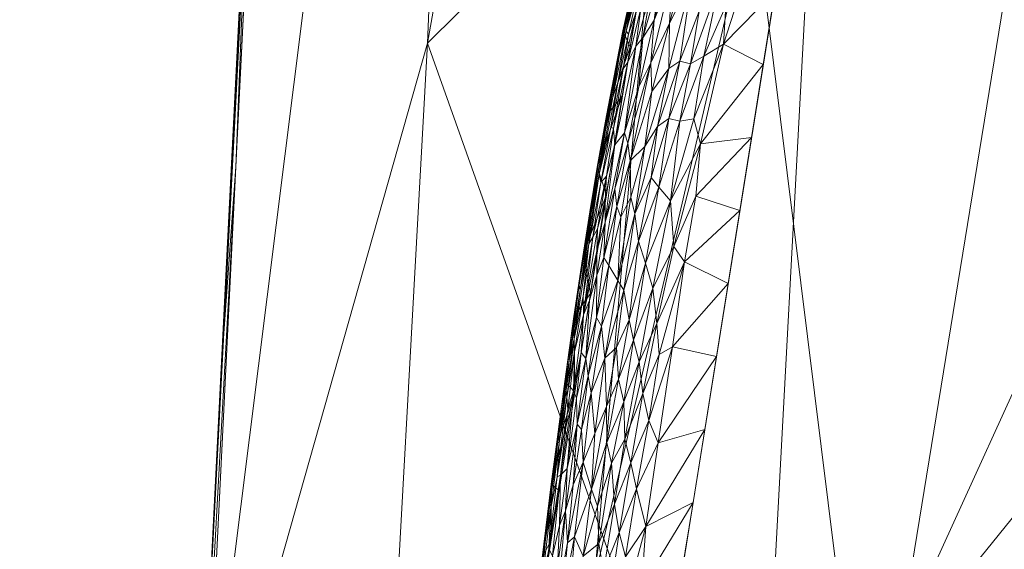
# Model space of a CAD drawing. Header units: millimetres. Extents: x -25 to 25, y -43 to 122.
# Tile 80 of 88: x -23 to -10, y 75 to 82. Entities that reach past the tile are written whole.
import ezdxf

# ---------------------------------------------------------------- set-up
doc = ezdxf.new("R2010")
doc.units = ezdxf.units.MM
doc.layers.add('A-GENM', color=13, linetype='Continuous')

# ---------------------------------------------------------------- blocks, each defined once
blk = doc.blocks.new('Model_FFAS1701-101A00BF0 - Model_FFAS1701-101A00BF0-430332-Preview')
at = {"layer": 'A-GENM', "lineweight": 9}
mesh = blk.add_polyface(dxfattribs=at)
corners = [(18.94, 100.042, 118), (18.277, 107.55, 118), (16.639, 114.112, 118), (12.931, 119.028, 118), (6.744, 121.479, 118), (0, 122, 118), (-5.204, 121.714, 118), (-9.768, 120.683, 118), (-13.812, 118.299, 118), (-16.547, 114.328, 118), (-17.913, 109.725, 118), (-18.578, 105, 118), (-18.94, 100.042, 118), (-20.931, 59.776, 118), (-22.136, 23.277, 118), (-22.404, 14.234, 118), (-22.604, 5.189, 118), (-22.168, -2.969, 118), (-20.296, -9.832, 118), (-15.022, -15.107, 118), (-7.708, -17.035, 118), (0, -17.415, 118), (10.007, -16.688, 118), (18.159, -12.877, 118), (21.952, -4.399, 118), (22.604, 5.189, 118), (22.404, 14.234, 118), (22.136, 23.277, 118), (20.936, 59.667, 118)]
mesh.append_faces([[corners[k] for k in face] for face in [(24, 21, 22, 23), (9, 6, 7, 8)]], dxfattribs={"vtx0": -1})
mesh.append_faces([[corners[k] for k in face] for face in [(25, 16, 21, 24)]], dxfattribs={"vtx0": -1, "vtx1": -1, "vtx2": -1})
mesh.append_faces([[corners[k] for k in face] for face in [(25, 15, 16), (6, 9, 10)]], dxfattribs={"vtx0": -1, "vtx2": -1})
mesh.append_faces([[corners[k] for k in face] for face in [(11, 0, 1, 5)]], dxfattribs={"vtx0": -1, "vtx2": -1, "vtx3": -1})
mesh.append_faces([[corners[k] for k in face] for face in [(15, 25, 26, 27), (0, 11, 12, 13)]], dxfattribs={"vtx0": -1, "vtx3": -1})
mesh.append_faces([[corners[k] for k in face] for face in [(20, 21, 16, 17), (14, 15, 27, 28), (28, 0, 13, 14), (4, 5, 1, 2), (10, 11, 5, 6)]], dxfattribs={"vtx1": -1, "vtx3": -1})
mesh.append_faces([[corners[k] for k in face] for face in [(2, 3, 4)]], dxfattribs={"vtx2": -1})
mesh.append_faces([[corners[k] for k in face] for face in [(17, 18, 19, 20)]], dxfattribs={"vtx3": -1})
mesh = blk.add_polyface(dxfattribs=at)
corners = [(-22.136, 23.277, 118), (-20.931, 59.776, 118), (-18.94, 100.042, 118), (-18.941, 100.042, 116.5), (-18.941, 100.042, 115), (-20.421, 71.369, 115), (-21.648, 42.685, 115), (-21.745, 39.892, 115), (-21.838, 37.088, 115.001), (-21.925, 34.294, 114.997), (-22.005, 31.51, 115.011), (-22.079, 28.71, 114.964), (-22.139, 25.939, 115.189), (-22.2, 23.146, 115), (-22.168, 23.212, 116.5), (-21.534, 41.526, 118), (-21.672, 41.324, 116.501), (-21.933, 33.179, 116.341), (-21.778, 38.523, 115.8), (-19.936, 79.909, 118), (-21.034, 57.027, 115), (-19.926, 80.947, 115), (-20.196, 75.877, 116.468), (-21.232, 50.651, 118), (-21.169, 54.471, 116.579), (-21.606, 43.506, 115.786), (-21.341, 49.856, 115), (-21.439, 47.716, 116.539), (-19.396, 90.826, 118), (-20.727, 64.691, 116.175), (-19.603, 87.624, 116.167), (-20.433, 69.842, 118), (-21.31, 51.234, 115.833), (-21.066, 57.103, 115.83), (-21.835, 32.402, 118), (-21.684, 36.964, 118), (-21.914, 33.258, 117.212), (-22.067, 27.374, 117.199), (-22.072, 27.961, 116.273), (-20.738, 64.305, 117.19), (-20.419, 71.202, 117.148), (-20.116, 77.46, 117.23), (-20.728, 64.198, 115), (-19.357, 92.295, 117.023), (-19.74, 84.93, 117.32), (-19.433, 90.495, 115), (-18.941, 100.042, 115.562)]
mesh.append_faces([[corners[k] for k in face] for face in [(14, 12, 13), (45, 46, 4)]], dxfattribs={"vtx0": -1})
mesh.append_faces([[corners[k] for k in face] for face in [(9, 18, 8), (0, 37, 14), (19, 40, 31), (2, 43, 28)]], dxfattribs={"vtx0": -1, "vtx1": -1})
mesh.append_faces([[corners[k] for k in face] for face in [(3, 30, 43), (14, 37, 38), (25, 27, 32), (23, 24, 27), (9, 17, 18), (34, 36, 37), (32, 33, 20), (18, 16, 25), (17, 16, 18), (18, 25, 7), (29, 22, 5), (40, 29, 39), (43, 44, 28), (16, 27, 25), (27, 16, 15), (32, 27, 24), (30, 21, 22), (39, 24, 1), (22, 40, 41), (30, 46, 45), (32, 24, 33), (40, 19, 41), (25, 32, 26), (24, 29, 33), (33, 29, 42), (16, 17, 36), (15, 16, 36), (38, 37, 36), (38, 36, 17), (38, 17, 10), (12, 14, 38), (40, 39, 31), (24, 39, 29), (29, 40, 22), (22, 41, 44), (30, 22, 44), (30, 44, 43), (19, 44, 41)]], dxfattribs={"vtx0": -1, "vtx1": -1, "vtx2": -1})
mesh.append_faces([[corners[k] for k in face] for face in [(18, 7, 8), (24, 23, 1), (36, 35, 15), (17, 9, 10), (39, 1, 31), (32, 20, 26), (36, 34, 35), (44, 19, 28), (29, 5, 42), (30, 3, 46)]], dxfattribs={"vtx0": -1, "vtx2": -1})
mesh.append_faces([[corners[k] for k in face] for face in [(21, 5, 22), (6, 7, 25), (0, 34, 37), (11, 12, 38), (10, 11, 38), (42, 20, 33), (15, 23, 27), (26, 6, 25), (2, 3, 43), (45, 21, 30)]], dxfattribs={"vtx1": -1, "vtx2": -1})
mesh = blk.add_polyface(dxfattribs=at)
corners = [(18.941, 100.042, 115), (20.421, 71.369, 115), (21.648, 42.685, 115), (18.875, 42.685, 105.548), (9.839, 42.685, 101.601), (0, 42.685, 100.969), (-9.839, 42.685, 101.601), (-18.875, 42.685, 105.548), (-21.648, 42.685, 115), (-20.421, 71.369, 115), (-18.941, 100.042, 115), (-14.277, 100.042, 106.555), (-4.843, 100.042, 104.332), (4.843, 100.042, 104.332), (14.277, 100.042, 106.555), (13.544, 70.118, 104.177), (-13.546, 70.116, 104.178), (4.586, 67.595, 102.482), (-4.588, 67.159, 102.457), (-16.819, 100.042, 111.157), (-17.571, 81.432, 107.628), (-18.651, 61.918, 107.037), (-20.261, 42.685, 110.274), (16.818, 100.042, 111.155), (17.572, 81.418, 107.628), (18.645, 61.913, 107.03), (20.261, 42.685, 110.274), (14.357, 42.685, 103.575), (9.56, 100.042, 105.443), (7.758, 83.008, 103.638), (2.128, 84.521, 103.339), (12.684, 86.276, 104.917), (0, 100.042, 104.332), (-14.357, 42.685, 103.575), (-9.56, 100.042, 105.443), (-7.761, 82.808, 103.627), (-12.679, 86.275, 104.915), (-2.822, 85.641, 103.421)]
mesh.append_faces([[corners[k] for k in face] for face in [(26, 1, 2)]], dxfattribs={"vtx0": -1})
mesh.append_faces([[corners[k] for k in face] for face in [(6, 18, 5), (7, 21, 33), (23, 24, 14), (32, 37, 12)]], dxfattribs={"vtx0": -1, "vtx1": -1})
mesh.append_faces([[corners[k] for k in face] for face in [(30, 13, 29), (9, 20, 21), (24, 15, 31), (35, 12, 37), (18, 35, 37), (21, 20, 16), (29, 17, 30), (25, 15, 24), (1, 26, 25), (9, 19, 20), (25, 27, 15), (9, 21, 22), (16, 18, 6), (17, 5, 18), (31, 29, 28), (23, 1, 24), (11, 36, 20), (24, 1, 25), (15, 4, 17), (15, 17, 29), (18, 30, 17), (37, 32, 30), (24, 31, 14), (29, 31, 15), (33, 21, 16), (18, 16, 35), (36, 35, 16), (35, 36, 34), (20, 36, 16), (18, 37, 30)]], dxfattribs={"vtx0": -1, "vtx1": -1, "vtx2": -1})
mesh.append_faces([[corners[k] for k in face] for face in [(21, 7, 22), (15, 27, 4), (16, 6, 33), (29, 13, 28), (36, 11, 34)]], dxfattribs={"vtx0": -1, "vtx2": -1})
mesh.append_faces([[corners[k] for k in face] for face in [(4, 5, 17), (19, 11, 20), (34, 12, 35), (3, 27, 25), (26, 3, 25), (28, 14, 31), (32, 13, 30)]], dxfattribs={"vtx1": -1, "vtx2": -1})
mesh.append_faces([[corners[k] for k in face] for face in [(23, 0, 1), (9, 10, 19), (22, 8, 9)]], dxfattribs={"vtx2": -1})
mesh = blk.add_polyface(dxfattribs=at)
corners = [(-0.218, 88.109, 153.78), (-7.526, 87.897, 153.771), (-10.994, 86.855, 153.726), (-12.997, 83.87, 153.599), (-15.307, 69.466, 152.985), (-17.529, 40.322, 151.743), (-18.303, 11.105, 150.498), (-17.896, -3.495, 149.876), (-15.012, -10.047, 149.597), (-8.306, -12.687, 149.484), (6.302, -12.909, 149.475), (13.362, -11.197, 149.548), (17.518, -5.473, 149.791), (18.184, 23.704, 151.035), (13.564, 81.937, 153.517), (10.918, 86.878, 153.727), (5.412, 88.046, 153.777)]
mesh.append_faces([[corners[k] for k in face] for face in [(12, 10, 11)]], dxfattribs={"vtx0": -1})
mesh.append_faces([[corners[k] for k in face] for face in [(1, 3, 0), (13, 6, 12)]], dxfattribs={"vtx0": -1, "vtx1": -1})
mesh.append_faces([[corners[k] for k in face] for face in [(0, 4, 14), (6, 10, 12)]], dxfattribs={"vtx0": -1, "vtx1": -1, "vtx2": -1})
mesh.append_faces([[corners[k] for k in face] for face in [(0, 3, 4), (13, 5, 6), (6, 9, 10), (5, 13, 14)]], dxfattribs={"vtx0": -1, "vtx2": -1})
mesh.append_faces([[corners[k] for k in face] for face in [(8, 9, 7)]], dxfattribs={"vtx1": -1})
mesh.append_faces([[corners[k] for k in face] for face in [(16, 0, 14), (4, 5, 14), (6, 7, 9)]], dxfattribs={"vtx1": -1, "vtx2": -1})
mesh.append_faces([[corners[k] for k in face] for face in [(1, 2, 3), (14, 15, 16)]], dxfattribs={"vtx2": -1})
mesh = blk.add_polyface(dxfattribs=at)
corners = [(-14.737, 83.376, 152.299), (-14.978, 82.411, 152.288), (-14.855, 82.87, 152.475), (-14.585, 81.681, 153.394), (-14.31, 82.218, 153.462), (-14.309, 82.727, 153.451), (-13.993, 83.286, 153.518), (-15.003, 82.2, 152.607), (-14.928, 82.423, 152.76), (-14.751, 83.208, 152.666), (-14.698, 83.193, 152.958), (-14.952, 82.186, 152.882), (-14.791, 82.629, 153.044), (-14.61, 82.372, 153.329), (-14.248, 83.346, 153.441), (-14.494, 82.956, 153.341), (-14.219, 81.829, 153.478), (-13.972, 82.164, 153.511), (-13.988, 82.848, 153.52), (-13.611, 82.381, 153.534), (-13.142, 82.97, 153.561), (-13.348, 83.207, 153.57), (-13.641, 83.366, 153.563), (-14.577, 82.954, 153.268), (-14.531, 83.419, 153.212), (-14.765, 82.479, 153.151), (-14.94, 81.862, 153.079), (-14.555, 82.271, 153.372), (-14.708, 82.245, 153.271), (-14.343, 83.598, 153.36), (-14.807, 82.108, 153.198), (-14.559, 83.586, 153.103), (-15, 81.819, 152.972), (-14.77, 83.001, 152.846), (-15.086, 81.89, 152.457), (-14.975, 81.996, 152.018), (-14.781, 83.212, 152.07), (-14.778, 81.717, 153.291), (-13.657, 82.656, 153.543), (-13.892, 81.894, 153.508), (-13.286, 82.07, 153.523)]
mesh.append_faces([[corners[k] for k in face] for face in [(35, 1, 36)]], dxfattribs={"vtx0": -1, "vtx1": -1})
mesh.append_faces([[corners[k] for k in face] for face in [(0, 1, 2), (3, 4, 5), (4, 6, 5), (7, 8, 9), (10, 11, 12), (13, 14, 15), (7, 9, 2), (16, 17, 18), (19, 20, 21), (22, 18, 17), (23, 24, 25), (25, 12, 26), (27, 5, 14), (5, 27, 3), (15, 23, 28), (6, 4, 18), (16, 18, 4), (28, 13, 15), (15, 29, 23), (30, 23, 25), (12, 24, 31), (23, 30, 28), (26, 30, 25), (25, 24, 12), (10, 12, 31), (32, 12, 11), (33, 11, 10), (8, 33, 9), (2, 1, 34), (36, 1, 0), (2, 34, 7), (37, 27, 13), (14, 13, 27), (19, 38, 39), (17, 39, 38), (22, 17, 38), (19, 21, 38), (11, 33, 8)]], dxfattribs={"vtx0": -1, "vtx1": -1, "vtx2": -1})
mesh.append_faces([[corners[k] for k in face] for face in [(40, 20, 19)]], dxfattribs={"vtx1": -1, "vtx2": -1})
mesh = blk.add_polyface(dxfattribs=at)
corners = [(14.779, 83.212, 152.07), (16.339, 73.484, 151.656), (17.293, 63.67, 151.238), (18.098, 53.842, 150.819), (18.79, 44.007, 150.399), (19.338, 34.162, 149.979), (17.283, 34.166, 145.705), (13.338, 37.112, 145.186), (8.433, 36.773, 144.945), (3.649, 34.543, 144.757), (-1.621, 34.162, 144.728), (-6.891, 34.162, 144.758), (-12.163, 34.162, 144.915), (-17.353, 34.158, 145.732), (-19.338, 34.162, 149.979), (-18.79, 44.007, 150.399), (-18.098, 53.842, 150.819), (-17.293, 63.67, 151.238), (-16.339, 73.484, 151.656), (-14.779, 83.212, 152.07), (-13.556, 83.212, 148.774), (-10.256, 83.212, 147.999), (-3.96, 83.212, 147.774), (3.958, 83.212, 147.774), (10.255, 83.212, 147.999), (13.555, 83.212, 148.774), (-12.033, 59.006, 146.507), (12.902, 60.554, 146.694), (4.929, 58.802, 146.267), (-4.236, 57.316, 146.17), (-16.335, 54.585, 147.044), (16.639, 54.94, 147.24), (-12.126, 71.729, 147.372), (-7.211, 71.536, 147.09), (12.13, 72.377, 147.418), (7.354, 71.734, 147.106), (-18.115, 46.668, 147.61), (-14.951, 43.515, 145.803), (-16.445, 65.226, 148.358), (0.901, 48.45, 145.611), (16.499, 65.341, 148.443), (-10.986, 46.55, 145.639), (15.513, 74.834, 148.889), (-8.189, 55.533, 146.11), (-5.734, 45.949, 145.476), (-15.513, 74.831, 148.888), (0.245, 63.844, 146.564), (10.767, 48.426, 145.748), (8.919, 59.542, 146.381), (7.097, 49.429, 145.709), (-2.461, 48.338, 145.607), (15.906, 44.299, 146.054), (18.234, 46.889, 147.874), (3.996, 49.486, 145.683), (-3.148, 70.821, 147.001), (-0.001, 83.212, 147.774), (2.011, 73.768, 147.18), (-7.108, 83.212, 147.887), (7.107, 83.212, 147.887), (-14.758, 34.16, 145.324), (1.014, 34.352, 144.742), (-9.527, 34.162, 144.837), (-4.256, 34.162, 144.743), (-8.347, 47.225, 145.595), (4.774, 74.875, 147.263)]
mesh.append_faces([[corners[k] for k in face] for face in [(8, 47, 7), (2, 40, 1), (7, 51, 6), (16, 36, 15), (21, 32, 20), (62, 50, 10), (9, 49, 8), (22, 33, 57), (58, 64, 23)]], dxfattribs={"vtx0": -1, "vtx1": -1})
mesh.append_faces([[corners[k] for k in face] for face in [(51, 52, 6), (26, 30, 38), (9, 39, 53), (27, 47, 48), (51, 47, 27), (55, 56, 54), (2, 31, 40), (33, 29, 43), (35, 24, 34), (40, 42, 1), (26, 41, 37), (34, 25, 42), (34, 27, 48), (48, 35, 34), (53, 28, 49), (54, 33, 22), (26, 32, 33), (12, 37, 41), (44, 63, 43), (16, 30, 36), (33, 32, 21), (50, 62, 44), (13, 15, 36), (38, 45, 32), (64, 58, 35), (38, 18, 45), (37, 36, 30), (38, 30, 17), (36, 37, 13), (26, 37, 30), (28, 39, 46), (26, 38, 32), (56, 28, 46), (63, 44, 11), (39, 50, 46), (31, 27, 40), (42, 27, 34), (43, 41, 26), (61, 41, 63), (42, 40, 27), (33, 43, 26), (44, 43, 29), (44, 29, 50), (32, 45, 20), (29, 33, 54), (64, 28, 56), (48, 49, 28), (51, 27, 31), (49, 48, 47), (35, 48, 28), (47, 8, 49), (46, 50, 29), (50, 39, 10), (47, 51, 7), (31, 3, 52), (6, 52, 4), (31, 52, 51), (9, 53, 49), (39, 28, 53), (29, 54, 46), (64, 56, 23), (54, 56, 46), (41, 43, 63), (28, 64, 35)]], dxfattribs={"vtx0": -1, "vtx1": -1, "vtx2": -1})
mesh.append_faces([[corners[k] for k in face] for face in [(52, 3, 4), (31, 2, 3), (37, 12, 59), (33, 21, 57), (54, 22, 55), (63, 11, 61)]], dxfattribs={"vtx0": -1, "vtx2": -1})
mesh.append_faces([[corners[k] for k in face] for face in [(5, 6, 4)]], dxfattribs={"vtx1": -1})
mesh.append_faces([[corners[k] for k in face] for face in [(60, 10, 39, 9), (0, 1, 42), (18, 19, 45), (16, 17, 30), (24, 25, 34), (17, 18, 38), (25, 0, 42), (19, 20, 45), (55, 23, 56), (58, 24, 35), (59, 13, 37), (61, 12, 41), (62, 11, 44)]], dxfattribs={"vtx1": -1, "vtx2": -1})
mesh.append_faces([[corners[k] for k in face] for face in [(13, 14, 15)]], dxfattribs={"vtx2": -1})
mesh = blk.add_polyface(dxfattribs=at)
corners = [(-15.12, 81.582, 152.716), (-14.928, 82.423, 152.76), (-15.003, 82.2, 152.607), (-15.086, 81.89, 152.457), (-15.187, 81.449, 152.31), (-15.302, 80.835, 152.411), (-15.158, 81.116, 152.916), (-15.101, 81.198, 153.015), (-15, 81.819, 152.972), (-14.914, 81.501, 153.204), (-14.807, 82.108, 153.198), (-15.004, 81.398, 153.117), (-14.94, 81.862, 153.079), (-14.31, 82.218, 153.462), (-14.585, 81.681, 153.394), (-14.595, 81.123, 153.405), (-14.164, 81.275, 153.474), (-13.92, 81.422, 153.491), (-13.892, 81.894, 153.508), (-14.46, 81.21, 153.435), (-13.972, 82.164, 153.511), (-13.286, 82.07, 153.523), (-13.611, 82.381, 153.534), (-13.43, 81.17, 153.484), (-14.329, 81.18, 153.455), (-14.219, 81.829, 153.478), (-14.818, 81.192, 153.314), (-14.555, 82.271, 153.372), (-14.778, 81.717, 153.291), (-14.967, 80.895, 153.243), (-14.708, 82.245, 153.271), (-14.61, 82.372, 153.329), (-14.806, 80.839, 153.34), (-14.791, 82.629, 153.044), (-15.224, 80.945, 152.805), (-15.092, 81.546, 152.865), (-14.952, 82.186, 152.882), (-15.202, 81.294, 152.55), (-15.285, 80.77, 152.668), (-14.978, 82.411, 152.288), (-15.073, 81.388, 151.992), (-15.162, 81.586, 152.156), (-14.975, 81.996, 152.018)]
mesh.append_faces([[corners[k] for k in face] for face in [(40, 41, 42)]], dxfattribs={"vtx0": -1, "vtx1": -1})
mesh.append_faces([[corners[k] for k in face] for face in [(0, 1, 2), (3, 4, 5), (6, 7, 8), (9, 10, 11), (12, 7, 11), (13, 14, 15), (16, 17, 18), (15, 19, 13), (16, 18, 20), (17, 21, 22), (20, 24, 16), (24, 25, 19), (26, 14, 27), (28, 29, 26), (9, 28, 30), (28, 26, 27), (30, 28, 31), (26, 32, 14), (9, 29, 28), (10, 9, 30), (12, 11, 10), (8, 7, 12), (33, 8, 12), (34, 35, 0), (35, 8, 36), (8, 35, 6), (36, 1, 0), (36, 0, 35), (0, 2, 37), (3, 37, 2), (37, 3, 5), (37, 38, 0), (39, 4, 3), (41, 39, 42), (39, 41, 4), (20, 25, 24), (17, 22, 18), (13, 19, 25)]], dxfattribs={"vtx0": -1, "vtx1": -1, "vtx2": -1})
mesh.append_faces([[corners[k] for k in face] for face in [(23, 21, 17)]], dxfattribs={"vtx1": -1, "vtx2": -1})
mesh = blk.add_polyface(dxfattribs=at)
corners = [(-15.004, 81.398, 153.117), (-15.261, 80.181, 153.034), (-15.14, 80.327, 153.162), (-14.806, 80.839, 153.34), (-15.072, 79.981, 153.249), (-14.89, 80.158, 153.329), (-15.099, 80.201, 153.213), (-14.818, 81.192, 153.314), (-14.967, 80.895, 153.243), (-14.205, 80.194, 153.438), (-13.43, 81.17, 153.484), (-13.92, 81.422, 153.491), (-15.188, 79.289, 153.22), (-15.063, 79.536, 153.276), (-14.458, 80.471, 153.427), (-14.597, 80.505, 153.406), (-14.718, 79.66, 153.375), (-14.812, 79.778, 153.357), (-14.968, 78.992, 153.317), (-14.329, 81.18, 153.455), (-14.263, 79.547, 153.412), (-13.719, 79.369, 153.407), (-13.575, 80.269, 153.446), (-14.535, 78.925, 153.378), (-14.164, 81.275, 153.474), (-14.287, 80.502, 153.443), (-14.576, 79.49, 153.391), (-14.914, 81.501, 153.204), (-15.237, 79.419, 153.177), (-14.585, 81.681, 153.394), (-14.595, 81.123, 153.405), (-14.734, 80.404, 153.375), (-14.46, 81.21, 153.435), (-15.101, 81.198, 153.015), (-15.092, 81.546, 152.865), (-15.224, 80.945, 152.805), (-15.158, 81.116, 152.916), (-15.016, 79.33, 153.3)]
mesh.append_faces([[corners[k] for k in face] for face in [(10, 9, 22)]], dxfattribs={"vtx0": -1, "vtx1": -1})
mesh.append_faces([[corners[k] for k in face] for face in [(0, 1, 2), (3, 4, 5), (6, 7, 8), (9, 10, 11), (12, 13, 4), (14, 15, 16), (16, 17, 18), (19, 15, 14), (20, 9, 23), (16, 15, 17), (11, 24, 25), (26, 23, 9), (14, 25, 24), (9, 25, 26), (26, 14, 16), (19, 14, 24), (26, 25, 14), (9, 11, 25), (22, 9, 20), (2, 27, 0), (28, 4, 6), (29, 3, 30), (15, 31, 17), (30, 31, 32), (8, 27, 2), (2, 6, 8), (1, 0, 33), (34, 35, 36), (7, 6, 4), (15, 32, 31), (17, 31, 37), (13, 37, 5), (30, 5, 31), (37, 31, 5), (4, 3, 7), (30, 3, 5), (4, 13, 5), (19, 32, 15)]], dxfattribs={"vtx0": -1, "vtx1": -1, "vtx2": -1})
mesh.append_faces([[corners[k] for k in face] for face in [(20, 21, 22)]], dxfattribs={"vtx0": -1, "vtx2": -1})
mesh = blk.add_polyface(dxfattribs=at)
corners = [(-15.378, 80.365, 152.528), (-15.285, 80.77, 152.668), (-15.202, 81.294, 152.55), (-15.101, 81.198, 153.015), (-15.276, 80.382, 152.942), (-15.261, 80.181, 153.034), (-15.435, 79.716, 152.796), (-15.309, 80.397, 152.847), (-15.453, 79.819, 152.65), (-15.379, 79.496, 153.003), (-15.365, 79.795, 152.95), (-15.476, 79.143, 152.915), (-15.365, 79.564, 151.915), (-15.478, 79.906, 152.089), (-15.17, 80.78, 151.967), (-15.302, 80.835, 152.411), (-15.14, 80.327, 153.162), (-15.379, 79.225, 153.057), (-15.224, 80.945, 152.805), (-15.12, 81.582, 152.716), (-15.58, 78.96, 152.68), (-15.187, 81.449, 152.31), (-15.366, 80.54, 152.2), (-15.158, 81.116, 152.916), (-15.072, 79.981, 153.249), (-15.237, 79.419, 153.177), (-15.188, 79.289, 153.22), (-15.531, 79.042, 152.812), (-15.073, 81.388, 151.992), (-15.162, 81.586, 152.156), (-15.559, 79.316, 152.469), (-15.461, 79.963, 152.367), (-15.568, 79.353, 152.213), (-15.602, 79.109, 152.341), (-15.099, 80.201, 153.213), (-15.26, 79.637, 153.133), (-15.562, 79.2, 152.585), (-15.649, 78.856, 152.044)]
mesh.append_faces([[corners[k] for k in face] for face in [(12, 13, 14), (14, 22, 28)]], dxfattribs={"vtx0": -1, "vtx1": -1})
mesh.append_faces([[corners[k] for k in face] for face in [(0, 1, 2), (3, 4, 5), (6, 7, 8), (9, 10, 11), (15, 0, 2), (16, 5, 17), (1, 18, 19), (20, 6, 8), (21, 22, 15), (10, 5, 4), (3, 23, 4), (24, 25, 26), (18, 1, 8), (4, 7, 6), (7, 23, 18), (6, 27, 10), (29, 22, 21), (1, 0, 8), (30, 8, 0), (31, 0, 15), (0, 31, 30), (22, 13, 32), (31, 22, 32), (22, 31, 15), (33, 31, 32), (34, 35, 25), (35, 34, 16), (22, 29, 28), (17, 5, 9), (5, 10, 9), (6, 10, 4), (23, 7, 4), (8, 7, 18), (8, 30, 36), (31, 33, 30), (14, 13, 22), (37, 13, 12), (16, 17, 35)]], dxfattribs={"vtx0": -1, "vtx1": -1, "vtx2": -1})
mesh = blk.add_polyface(dxfattribs=at)
corners = [(-15.562, 79.2, 152.585), (-15.689, 78.389, 152.536), (-15.58, 78.96, 152.68), (-15.559, 79.316, 152.469), (-15.701, 78.448, 152.354), (-15.649, 78.856, 152.044), (-15.568, 79.353, 152.213), (-15.478, 79.906, 152.089), (-15.826, 77.52, 152.414), (-15.763, 77.789, 152.593), (-15.531, 79.042, 152.812), (-15.476, 79.143, 152.915), (-15.365, 79.795, 152.95), (-15.767, 78.064, 152.035), (-15.88, 77.262, 152.054), (-15.805, 77.78, 152.192), (-15.759, 77.629, 152.696), (-15.651, 78.313, 152.757), (-15.619, 77.545, 152.999), (-15.488, 78.051, 153.084), (-15.483, 78.572, 153.027), (-15.689, 78.576, 152.201), (-15.647, 78.084, 152.848), (-15.453, 79.819, 152.65), (-15.602, 79.109, 152.341), (-15.56, 78.348, 151.863), (-15.365, 79.564, 151.915), (-15.755, 77.132, 151.812), (-15.395, 78.789, 153.098), (-15.592, 77.33, 153.051), (-15.425, 77.944, 153.142), (-15.678, 77.619, 152.901), (-15.574, 78.26, 152.948), (-15.484, 78.874, 152.969), (-15.379, 79.225, 153.057), (-15.435, 79.716, 152.796), (-15.379, 79.496, 153.003)]
mesh.append_faces([[corners[k] for k in face] for face in [(0, 1, 2), (1, 3, 4), (5, 6, 7), (8, 9, 1), (10, 11, 12), (13, 14, 15), (4, 8, 1), (16, 17, 9), (18, 19, 20), (21, 13, 15), (11, 10, 22), (23, 0, 2), (5, 21, 6), (9, 2, 1), (10, 2, 17), (24, 4, 3), (15, 8, 4), (13, 5, 25), (21, 4, 24), (13, 21, 5), (15, 4, 21), (28, 20, 19), (18, 29, 19), (19, 29, 30), (31, 18, 32), (22, 31, 32), (22, 32, 33), (22, 17, 16), (33, 20, 34), (18, 20, 32), (2, 9, 17), (2, 10, 35), (22, 10, 17), (33, 36, 11), (22, 33, 11), (33, 32, 20), (1, 0, 3), (21, 24, 6)]], dxfattribs={"vtx0": -1, "vtx1": -1, "vtx2": -1})
mesh.append_faces([[corners[k] for k in face] for face in [(5, 26, 25)]], dxfattribs={"vtx0": -1, "vtx2": -1})
mesh.append_faces([[corners[k] for k in face] for face in [(25, 27, 13)]], dxfattribs={"vtx1": -1, "vtx2": -1})
mesh = blk.add_polyface(dxfattribs=at)
corners = [(-15.395, 78.789, 153.098), (-15.335, 78.69, 153.159), (-15.237, 79.419, 153.177), (-15.215, 77.292, 153.245), (-15.03, 77.771, 153.291), (-15.086, 78.023, 153.283), (-14.263, 79.547, 153.412), (-14.535, 78.925, 153.378), (-14.402, 78.738, 153.378), (-14.791, 78.413, 153.34), (-14.881, 78.719, 153.333), (-15.488, 78.051, 153.084), (-15.379, 79.496, 153.003), (-15.484, 78.874, 152.969), (-15.379, 79.225, 153.057), (-14.959, 77.503, 153.297), (-14.713, 77.595, 153.323), (-14.744, 77.976, 153.333), (-15.241, 77.681, 153.238), (-15.385, 77.548, 153.181), (-15.15, 78.386, 153.264), (-15.223, 78.506, 153.233), (-14.968, 78.992, 153.317), (-14.812, 79.778, 153.357), (-15.016, 79.33, 153.3), (-15.425, 77.944, 153.142), (-14.718, 79.66, 153.375), (-14.008, 77.568, 153.331), (-13.863, 78.469, 153.369), (-14.55, 77.689, 153.333), (-14.576, 79.49, 153.391), (-13.719, 79.369, 153.407), (-15.188, 79.289, 153.22), (-15.26, 79.637, 153.133), (-15.483, 78.572, 153.027), (-15.063, 79.536, 153.276)]
mesh.append_faces([[corners[k] for k in face] for face in [(0, 1, 2), (3, 4, 5), (6, 7, 8), (9, 10, 4), (0, 11, 1), (12, 13, 14), (4, 15, 9), (16, 8, 17), (5, 18, 3), (17, 7, 9), (19, 20, 21), (19, 18, 20), (22, 23, 24), (25, 1, 11), (22, 10, 26), (8, 29, 28), (9, 15, 17), (7, 17, 8), (20, 5, 22), (9, 30, 10), (30, 9, 7), (10, 30, 26), (6, 8, 31), (8, 16, 29), (2, 1, 32), (2, 33, 0), (34, 0, 14), (21, 1, 25), (1, 21, 32), (21, 24, 35), (20, 24, 21), (21, 35, 32), (4, 10, 5), (22, 5, 10), (5, 20, 18), (24, 20, 22), (25, 19, 21), (0, 33, 14)]], dxfattribs={"vtx0": -1, "vtx1": -1, "vtx2": -1})
mesh.append_faces([[corners[k] for k in face] for face in [(8, 28, 31)]], dxfattribs={"vtx0": -1, "vtx2": -1})
mesh.append_faces([[corners[k] for k in face] for face in [(27, 28, 29)]], dxfattribs={"vtx1": -1, "vtx2": -1})
mesh = blk.add_polyface(dxfattribs=at)
corners = [(-15.772, 77.145, 152.823), (-15.932, 76.106, 152.723), (-15.848, 76.19, 152.873), (-15.918, 76.945, 152.216), (-15.88, 77.262, 152.054), (-15.986, 76.458, 152.064), (-16.018, 76.175, 152.207), (-16.043, 75.907, 152.309), (-15.964, 76.516, 152.347), (-15.947, 76.503, 152.49), (-15.727, 76.737, 152.966), (-15.735, 77.056, 152.909), (-15.763, 77.789, 152.593), (-15.826, 77.52, 152.414), (-15.862, 77.159, 152.5), (-15.974, 76.085, 152.597), (-15.854, 77.069, 152.604), (-15.843, 76.917, 152.712), (-15.759, 77.629, 152.696), (-15.95, 75.916, 151.76), (-16.046, 75.995, 151.933), (-15.755, 77.132, 151.812), (-15.678, 77.619, 152.901), (-15.647, 78.084, 152.848), (-15.805, 77.78, 152.192), (-15.767, 78.064, 152.035), (-16.076, 75.743, 152.081), (-15.619, 77.545, 152.999), (-15.871, 75.667, 152.909), (-15.674, 76.668, 153.028), (-15.776, 75.986, 152.985), (-15.653, 76.269, 153.069), (-16.049, 75.698, 152.456)]
mesh.append_faces([[corners[k] for k in face] for face in [(19, 20, 21)]], dxfattribs={"vtx0": -1, "vtx1": -1})
mesh.append_faces([[corners[k] for k in face] for face in [(0, 1, 2), (3, 4, 5), (6, 7, 8), (8, 7, 9), (10, 11, 2), (12, 13, 14), (6, 8, 3), (9, 15, 16), (17, 0, 18), (0, 22, 23), (11, 22, 0), (24, 3, 13), (8, 9, 14), (4, 21, 5), (21, 4, 25), (5, 6, 3), (13, 3, 8), (24, 4, 3), (26, 6, 5), (20, 26, 5), (21, 20, 5), (11, 10, 27), (28, 10, 2), (29, 10, 30), (2, 11, 0), (29, 30, 31), (9, 7, 32), (15, 9, 32), (14, 9, 16), (15, 1, 17), (14, 16, 12), (8, 14, 13), (18, 12, 16), (17, 18, 16), (23, 18, 0), (15, 17, 16), (1, 0, 17), (28, 30, 10)]], dxfattribs={"vtx0": -1, "vtx1": -1, "vtx2": -1})
mesh = blk.add_polyface(dxfattribs=at)
corners = [(-15.151, 77.011, 153.256), (-15.301, 76.256, 153.213), (-15.138, 76.552, 153.249), (-14.959, 77.503, 153.297), (-14.726, 76.505, 153.282), (-14.008, 77.568, 153.331), (-14.55, 77.689, 153.333), (-15.065, 76.259, 153.251), (-14.842, 76.779, 153.287), (-14.916, 77.112, 153.291), (-15.363, 76.955, 153.199), (-15.361, 76.508, 153.199), (-15.215, 77.292, 153.245), (-14.877, 75.475, 153.238), (-14.152, 76.668, 153.292), (-15.592, 77.33, 153.051), (-15.619, 77.545, 152.999), (-15.727, 76.737, 152.966), (-15.385, 77.548, 153.181), (-15.506, 76.621, 153.143), (-15.653, 76.269, 153.069), (-15.555, 77.123, 153.095), (-15.674, 76.668, 153.028), (-14.992, 75.937, 153.248), (-14.713, 77.595, 153.323), (-14.744, 77.976, 153.333), (-15.264, 75.751, 153.211), (-15.03, 77.771, 153.291), (-15.475, 75.726, 153.161), (-15.551, 75.936, 153.132), (-15.425, 77.944, 153.142), (-15.678, 77.619, 152.901), (-15.735, 77.056, 152.909), (-15.241, 77.681, 153.238)]
mesh.append_faces([[corners[k] for k in face] for face in [(0, 1, 2), (0, 2, 3), (4, 5, 6), (7, 8, 9), (10, 11, 12), (4, 13, 14), (15, 16, 17), (10, 18, 19), (20, 19, 21), (22, 21, 15), (9, 3, 2), (4, 6, 8), (21, 22, 20), (23, 4, 8), (7, 23, 8), (13, 4, 23), (9, 24, 25), (6, 24, 8), (7, 2, 26), (3, 9, 25), (2, 7, 9), (1, 26, 2), (3, 27, 0), (12, 0, 27), (1, 0, 11), (28, 1, 11), (11, 10, 29), (11, 29, 28), (29, 19, 20), (8, 24, 9), (18, 30, 21), (30, 15, 21), (17, 22, 15), (16, 31, 32), (10, 12, 33), (0, 12, 11), (18, 10, 33), (29, 10, 19), (21, 19, 18)]], dxfattribs={"vtx0": -1, "vtx1": -1, "vtx2": -1})
mesh.append_faces([[corners[k] for k in face] for face in [(4, 14, 5)]], dxfattribs={"vtx0": -1, "vtx2": -1})
mesh = blk.add_polyface(dxfattribs=at)
corners = [(-15.944, 75.486, 152.828), (-15.871, 75.667, 152.909), (-15.848, 76.19, 152.873), (-15.582, 74.442, 153.119), (-15.532, 74.067, 153.125), (-15.403, 74.918, 153.168), (-15.651, 75.109, 153.097), (-15.746, 73.994, 153.062), (-15.822, 74.603, 153.017), (-15.814, 74.159, 153.03), (-14.296, 75.768, 153.254), (-14.877, 75.475, 153.238), (-14.934, 74.721, 153.207), (-15.954, 74.715, 152.903), (-15.845, 75.273, 152.971), (-15.208, 75.401, 153.21), (-15.264, 75.751, 153.211), (-15.065, 76.259, 153.251), (-15.551, 75.936, 153.132), (-15.475, 75.726, 153.161), (-14.992, 75.937, 153.248), (-15.13, 75.1, 153.209), (-15.337, 74.539, 153.17), (-15.757, 75.347, 153.035), (-15.459, 75.264, 153.161), (-15.301, 76.256, 153.213), (-15.914, 74.548, 152.952), (-15.14, 74.499, 153.188), (-15.159, 73.878, 153.165), (-14.152, 76.668, 153.292), (-15.331, 73.73, 153.147), (-14.441, 74.868, 153.216), (-15.005, 73.903, 153.172), (-14.585, 73.967, 153.177), (-15.938, 73.785, 152.966), (-15.653, 76.269, 153.069), (-15.776, 75.986, 152.985)]
mesh.append_faces([[corners[k] for k in face] for face in [(10, 12, 31)]], dxfattribs={"vtx0": -1, "vtx1": -1})
mesh.append_faces([[corners[k] for k in face] for face in [(0, 1, 2), (3, 4, 5), (6, 7, 3), (6, 8, 9), (10, 11, 12), (1, 13, 14), (5, 15, 16), (16, 15, 17), (18, 6, 19), (15, 20, 17), (21, 15, 22), (18, 23, 6), (19, 24, 25), (8, 23, 26), (22, 15, 5), (21, 22, 27), (27, 28, 12), (20, 15, 21), (27, 11, 21), (11, 20, 21), (5, 16, 24), (3, 5, 24), (22, 5, 4), (6, 3, 24), (16, 25, 24), (6, 24, 19), (22, 30, 27), (32, 31, 12), (11, 27, 12), (26, 23, 14), (9, 8, 34), (6, 23, 8), (6, 9, 7), (14, 35, 36), (18, 35, 23), (35, 14, 23), (14, 36, 1)]], dxfattribs={"vtx0": -1, "vtx1": -1, "vtx2": -1})
mesh.append_faces([[corners[k] for k in face] for face in [(32, 33, 31)]], dxfattribs={"vtx0": -1, "vtx2": -1})
mesh.append_faces([[corners[k] for k in face] for face in [(10, 29, 11)]], dxfattribs={"vtx1": -1, "vtx2": -1})
mesh = blk.add_polyface(dxfattribs=at)
corners = [(-16.207, 74.048, 152.547), (-16.128, 74.468, 152.654), (-16.074, 75.198, 152.592), (-16.029, 75.112, 152.737), (-16.069, 74.231, 152.807), (-15.97, 74.99, 152.856), (-15.914, 74.548, 152.952), (-15.845, 75.273, 152.971), (-15.954, 74.715, 152.903), (-16.076, 75.743, 152.081), (-16.118, 75.317, 152.257), (-16.018, 76.175, 152.207), (-16.049, 75.698, 152.456), (-16.19, 74.528, 152.403), (-16.157, 75.087, 152.007), (-16.222, 74.543, 151.912), (-16.239, 74.382, 152.051), (-16.046, 75.995, 151.933), (-16.3, 73.867, 151.928), (-16.19, 74.759, 152.17), (-16.203, 74.555, 152.286), (-16.283, 73.793, 152.308), (-16.047, 75.308, 151.734), (-16.144, 74.7, 151.708), (-16.142, 74.039, 152.714), (-15.974, 76.085, 152.597), (-15.932, 76.106, 152.723), (-15.944, 75.486, 152.828), (-15.938, 73.785, 152.966), (-15.822, 74.603, 153.017), (-16.043, 75.907, 152.309), (-16.057, 73.886, 152.857), (-16.264, 74.098, 152.181), (-15.95, 75.916, 151.76), (-15.871, 75.667, 152.909), (-15.848, 76.19, 152.873)]
mesh.append_faces([[corners[k] for k in face] for face in [(22, 17, 33)]], dxfattribs={"vtx0": -1, "vtx1": -1})
mesh.append_faces([[corners[k] for k in face] for face in [(0, 1, 2), (3, 4, 5), (6, 7, 8), (9, 10, 11), (12, 13, 2), (14, 15, 16), (17, 14, 9), (15, 18, 16), (16, 19, 14), (13, 20, 21), (20, 10, 19), (0, 2, 13), (4, 3, 24), (13, 12, 10), (25, 2, 26), (27, 3, 5), (26, 2, 3), (26, 3, 27), (28, 29, 6), (30, 11, 10), (9, 14, 19), (14, 22, 15), (4, 8, 5), (31, 6, 8), (10, 12, 30), (19, 16, 32), (17, 22, 14), (23, 18, 15), (20, 19, 32), (19, 10, 9), (10, 20, 13), (1, 24, 3), (2, 1, 3), (8, 4, 31), (2, 25, 12), (34, 27, 5), (26, 27, 35), (34, 5, 8)]], dxfattribs={"vtx0": -1, "vtx1": -1, "vtx2": -1})
mesh.append_faces([[corners[k] for k in face] for face in [(22, 23, 15)]], dxfattribs={"vtx1": -1, "vtx2": -1})

msp = doc.modelspace()

# ---------------------------------------------------------------- block references
at = {"layer": 'A-GENM', "lineweight": 9}
msp.add_blockref('Model_FFAS1701-101A00BF0 - Model_FFAS1701-101A00BF0-430332-Preview', (0, 0), dxfattribs=at)

doc.saveas('drawing.dxf')
